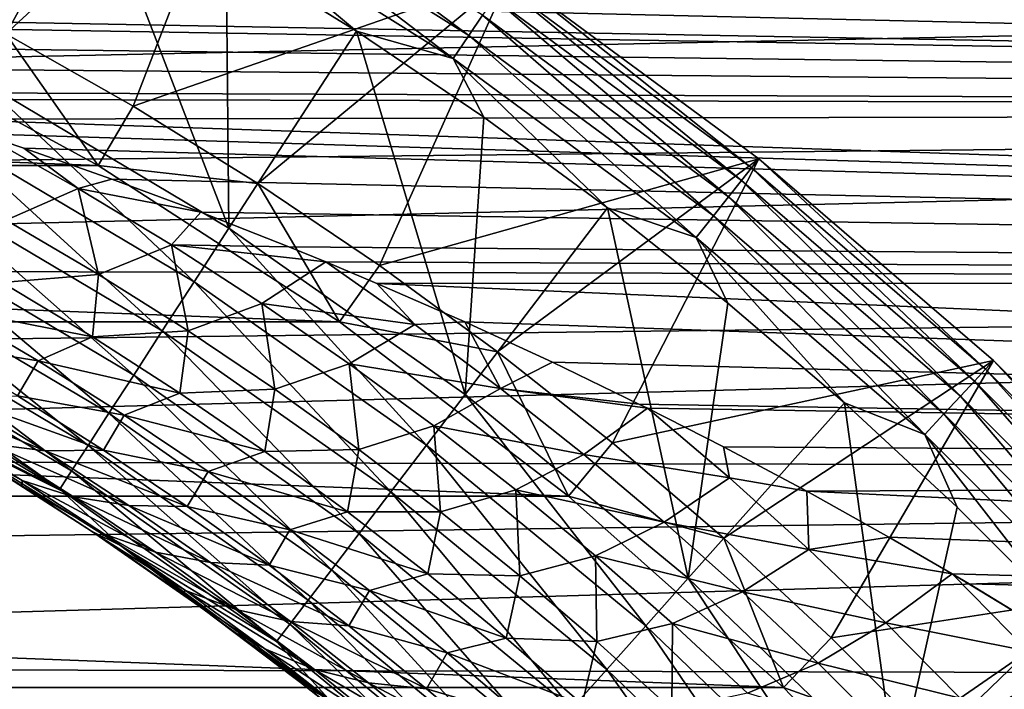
# Model space of a CAD drawing. Header units: metres. Extents: x -61 to 49, y -32 to 32.
# Tile 84 of 256: x -15.12 to -11.97, y 8.64 to 10.78. Entities that reach past the tile are written whole.
import ezdxf

# ---------------------------------------------------------------- set-up
doc = ezdxf.new("R2010")
doc.units = ezdxf.units.M
doc.layers.add('solid_K_27_40_10_000Y34', color=7, linetype='CONTINUOUS')

msp = doc.modelspace()

# ---------------------------------------------------------------- linework, layer by layer
at = {"layer": 'solid_K_27_40_10_000Y34'}
for points in [[(-14.38981, 11.449324, -28.999958), (-15.161876, 10.735719, -30), (-15.577611, 10.951579, -30)], [(-14.885186, 11.244957, -21.086603), (-15.320386, 11.470919, -21.086603), (-15.243476, 10.586072, -20.653589)], [(-14.38981, 11.449324, -28.999958), (-14.755142, 10.504348, -30), (-15.161876, 10.735719, -30)], [(-13.552574, 10.923253, -28.999958), (-14.755142, 10.504348, -30), (-14.38981, 11.449324, -28.999958)], [(-14.467228, 11.315094, -21.320135), (-14.506225, 11.24755, -21.230787), (-13.683851, 10.730819, -21.230787)], [(-13.639916, 10.795259, -21.320135), (-14.467228, 11.315094, -21.320135), (-13.683851, 10.730819, -21.230787)], [(-14.885186, 11.244957, -21.086603), (-15.243476, 10.586072, -20.653589), (-14.45001, 10.114353, -20.653589)], [(-14.458961, 11.002491, -21.086603), (-14.885186, 11.244957, -21.086603), (-14.45001, 10.114353, -20.653589)], [(-14.506225, 11.24755, -21.230787), (-14.550756, 11.170417, -21.15247), (-13.734024, 10.65723, -21.15247)], [(-13.683851, 10.730819, -21.230787), (-14.506225, 11.24755, -21.230787), (-13.734024, 10.65723, -21.15247)], [(-14.550756, 11.170417, -21.15247), (-14.458961, 11.002491, -21.086603), (-14.042335, 10.743877, -21.086603)], [(-13.734024, 10.65723, -21.15247), (-14.550756, 11.170417, -21.15247), (-14.042335, 10.743877, -21.086603)], [(0, 10.981367, 5.971549), (-21, 10.789644, 6.311385), (-21, 10.538218, 6.722795)], [(0, 10.492024, 6.794649), (0, 10.981367, 5.971549), (-21, 10.538218, 6.722795)], [(-17.282637, 10.961753, -6.007493), (0, 10.981367, -5.971549), (0, 10.492024, -6.794649)], [(-14.042335, 10.743877, -21.086603), (-14.458961, 11.002491, -21.086603), (-14.45001, 10.114353, -20.653589)], [(-16.928606, 10.885913, -6.14385), (-17.282637, 10.961753, -6.007493), (0, 10.492024, -6.794649)], [(-13.552574, 10.923253, -28.999958), (-14.35726, 10.257354, -30), (-14.755142, 10.504348, -30)], [(-13.552574, 10.923253, -28.999958), (-13.969324, 9.995461, -30), (-14.35726, 10.257354, -30)], [(-12.75707, 10.336136, -28.999958), (-13.969324, 9.995461, -30), (-13.552574, 10.923253, -28.999958)], [(-13.573687, 10.892401, -21.525557), (-12.780462, 10.306974, -21.525557), (-13.552631, 10.923292, -21.637487)], [(-12.780462, 10.306974, -21.525557), (-12.757133, 10.336187, -21.637487), (-13.552631, 10.923292, -21.637487)], [(-13.552574, 10.923253, -28.999958), (-13.552631, 10.923292, -21.637487), (-12.757133, 10.336187, -21.637487)], [(-12.75707, 10.336136, -28.999958), (-13.552574, 10.923253, -28.999958), (-12.757133, 10.336187, -21.637487)], [(-16.561386, 10.798757, -6.295781), (-16.928606, 10.885913, -6.14385), (0, 10.492024, -6.794649)], [(-12.812885, 10.266317, -21.418964), (-13.573687, 10.892401, -21.525557), (-13.602982, 10.849434, -21.418964)], [(-12.812885, 10.266317, -21.418964), (-12.780462, 10.306974, -21.525557), (-13.573687, 10.892401, -21.525557)], [(-13.602982, 10.849434, -21.418964), (-13.639916, 10.795259, -21.320135), (-12.853766, 10.215055, -21.320135)], [(-12.812885, 10.266317, -21.418964), (-13.602982, 10.849434, -21.418964), (-12.853766, 10.215055, -21.320135)], [(-16.455704, 10.772155, -6.341188), (-16.561386, 10.798757, -6.295781), (0, 10.492024, -6.794649)], [(-13.639916, 10.795259, -21.320135), (-13.683851, 10.730819, -21.230787), (-12.902394, 10.154077, -21.230787)], [(-12.853766, 10.215055, -21.320135), (-13.639916, 10.795259, -21.320135), (-12.902394, 10.154077, -21.230787)], [(-16.179972, 10.699722, -6.462658), (-16.455704, 10.772155, -6.341188), (0, 10.492024, -6.794649)], [(-27.13216, 10.314869, -32), (-26.324583, 10.754004, -32), (-14.86784, 10.314869, -32)], [(-26.324583, 10.754004, -32), (-15.675418, 10.754004, -32), (-14.86784, 10.314869, -32)], [(-14.867879, 10.314892, -30), (-15.675475, 10.754031, -30), (-15.161876, 10.735719, -30)], [(-15.675418, 10.754004, -32), (-15.675475, 10.754031, -30), (-14.867879, 10.314892, -30)], [(-14.86784, 10.314869, -32), (-15.675418, 10.754004, -32), (-14.867879, 10.314892, -30)], [(-14.867879, 10.314892, -30), (-15.161876, 10.735719, -30), (-14.755142, 10.504348, -30)], [(-14.042335, 10.743877, -21.086603), (-14.45001, 10.114353, -20.653589), (-13.694983, 9.583279, -20.653589)], [(-13.635921, 10.469496, -21.086603), (-14.042335, 10.743877, -21.086603), (-13.694983, 9.583279, -20.653589)], [(-13.734024, 10.65723, -21.15247), (-14.042335, 10.743877, -21.086603), (-13.635921, 10.469496, -21.086603)], [(-13.683851, 10.730819, -21.230787), (-13.734024, 10.65723, -21.15247), (-12.957925, 10.084443, -21.15247)], [(-12.902394, 10.154077, -21.230787), (-13.683851, 10.730819, -21.230787), (-12.957925, 10.084443, -21.15247)], [(-15.918709, 10.626793, -6.58189), (-16.179972, 10.699722, -6.462658), (0, 10.492024, -6.794649)], [(-13.734024, 10.65723, -21.15247), (-13.635921, 10.469496, -21.086603), (-13.240314, 10.179749, -21.086603)], [(-12.957925, 10.084443, -21.15247), (-13.734024, 10.65723, -21.15247), (-13.240314, 10.179749, -21.086603)], [(-15.6528, 10.547925, -6.707554), (-15.918709, 10.626793, -6.58189), (0, 10.492024, -6.794649)], [(-14.560917, 9.943095, -20.519396), (-15.243476, 10.586072, -20.653589), (-15.340947, 10.406827, -20.519396)], [(-14.560917, 9.943095, -20.519396), (-14.45001, 10.114353, -20.653589), (-15.243476, 10.586072, -20.653589)], [(0, 10.492024, 6.794649), (-21, 10.538218, 6.722795), (-21, 10.271112, 7.124201)], [(-15.38253, 10.46264, -6.839823), (-15.6528, 10.547925, -6.707554), (0, 10.492024, -6.794649)], [(-14.867879, 10.314892, -30), (-14.755142, 10.504348, -30), (-14.35726, 10.257354, -30)], [(0, 10.492024, 6.794649), (-21, 10.271112, 7.124201), (-21, 9.988726, 7.515009)], [(0, 9.941111, 7.577873), (0, 10.492024, 6.794649), (-21, 9.988726, 7.515009)], [(-15.38253, 10.46264, -6.839823), (0, 10.492024, -6.794649), (0, 9.941111, -7.577873)], [(-15.241083, 10.416042, -6.910576), (-15.38253, 10.46264, -6.839823), (0, 9.941111, -7.577873)], [(-13.240314, 10.179749, -21.086603), (-13.635921, 10.469496, -21.086603), (-13.694983, 9.583279, -20.653589)], [(-15.105305, 10.370076, -6.979364), (-15.241083, 10.416042, -6.910576), (0, 9.941111, -7.577873)], [(-14.930807, 10.241402, -7.169925), (-15.241083, 10.416042, -6.910576), (-15.105305, 10.370076, -6.979364)], [(-14.930807, 10.241402, -7.169925), (-15.161125, 10.140514, -7.354982), (-15.241083, 10.416042, -6.910576)], [(-15.340947, 10.406827, -20.519396), (-15.430401, 10.242324, -20.362253), (-14.662701, 9.785922, -20.362253)], [(-14.560917, 9.943095, -20.519396), (-15.340947, 10.406827, -20.519396), (-14.662701, 9.785922, -20.362253)], [(-14.823354, 10.270693, -7.124807), (-15.105305, 10.370076, -6.979364), (0, 9.941111, -7.577873)], [(-14.930807, 10.241402, -7.169925), (-15.105305, 10.370076, -6.979364), (-14.823354, 10.270693, -7.124807)], [(-12.75707, 10.336136, -28.999958), (-13.59161, 9.718795, -30), (-13.969324, 9.995461, -30)], [(-12.75707, 10.336136, -28.999958), (-13.22466, 9.427814, -30), (-13.59161, 9.718795, -30)], [(-12.00782, 9.691353, -28.999958), (-13.22466, 9.427814, -30), (-12.75707, 10.336136, -28.999958)], [(-12.780462, 10.306974, -21.525557), (-12.033204, 9.663907, -21.525557), (-12.757133, 10.336187, -21.637487)], [(-12.033204, 9.663907, -21.525557), (-12.007892, 9.69142, -21.637487), (-12.757133, 10.336187, -21.637487)], [(-12.75707, 10.336136, -28.999958), (-12.757133, 10.336187, -21.637487), (-12.007892, 9.69142, -21.637487)], [(-12.00782, 9.691353, -28.999958), (-12.75707, 10.336136, -28.999958), (-12.007892, 9.69142, -21.637487)], [(-27.903782, 9.815182, -32), (-27.13216, 10.314869, -32), (-14.096218, 9.815182, -32)], [(-27.13216, 10.314869, -32), (-14.86784, 10.314869, -32), (-14.096218, 9.815182, -32)], [(-14.096201, 9.815169, -30), (-14.867879, 10.314892, -30), (-14.35726, 10.257354, -30)], [(-14.86784, 10.314869, -32), (-14.867879, 10.314892, -30), (-14.096201, 9.815169, -30)], [(-14.096218, 9.815182, -32), (-14.86784, 10.314869, -32), (-14.096201, 9.815169, -30)], [(-12.068576, 9.625787, -21.418964), (-12.780462, 10.306974, -21.525557), (-12.812885, 10.266317, -21.418964)], [(-12.068576, 9.625787, -21.418964), (-12.033204, 9.663907, -21.525557), (-12.780462, 10.306974, -21.525557)], [(-14.930807, 10.241402, -7.169925), (-14.823354, 10.270693, -7.124807), (-14.539976, 10.165259, -7.274441)], [(-14.539976, 10.165259, -7.274441), (-14.823354, 10.270693, -7.124807), (0, 9.941111, -7.577873)], [(-14.096201, 9.815169, -30), (-14.35726, 10.257354, -30), (-13.969324, 9.995461, -30)], [(-12.812885, 10.266317, -21.418964), (-12.853766, 10.215055, -21.320135), (-12.113173, 9.577723, -21.320135)], [(-12.068576, 9.625787, -21.418964), (-12.812885, 10.266317, -21.418964), (-12.113173, 9.577723, -21.320135)], [(-15.430401, 10.242324, -20.362253), (-15.510525, 10.094977, -20.184416), (-14.753869, 9.645142, -20.184416)], [(-14.662701, 9.785922, -20.362253), (-15.430401, 10.242324, -20.362253), (-14.753869, 9.645142, -20.184416)], [(-14.930807, 10.241402, -7.169925), (-14.866074, 9.966369, -7.614912), (-15.161125, 10.140514, -7.354982)], [(-14.930807, 10.241402, -7.169925), (-14.539976, 10.165259, -7.274441), (-14.632877, 10.060766, -7.430271)], [(-14.930807, 10.241402, -7.169925), (-14.632877, 10.060766, -7.430271), (-14.866074, 9.966369, -7.614912)], [(-12.853766, 10.215055, -21.320135), (-12.902394, 10.154077, -21.230787), (-12.166222, 9.520549, -21.230787)], [(-12.113173, 9.577723, -21.320135), (-12.853766, 10.215055, -21.320135), (-12.166222, 9.520549, -21.230787)], [(-14.632877, 10.060766, -7.430271), (-14.539976, 10.165259, -7.274441), (-14.258472, 10.054628, -7.426604)], [(-14.258472, 10.054628, -7.426604), (-14.539976, 10.165259, -7.274441), (0, 9.941111, -7.577873)], [(-13.240314, 10.179749, -21.086603), (-13.694983, 9.583279, -20.653589), (-12.982824, 8.995966, -20.653589)], [(-12.856096, 9.875061, -21.086603), (-13.240314, 10.179749, -21.086603), (-12.982824, 8.995966, -20.653589)], [(-12.957925, 10.084443, -21.15247), (-13.240314, 10.179749, -21.086603), (-12.856096, 9.875061, -21.086603)], [(-15.161125, 10.140514, -7.354982), (-14.866074, 9.966369, -7.614912), (-15.174177, 9.94036, -7.742866)], [(-12.902394, 10.154077, -21.230787), (-12.957925, 10.084443, -21.15247), (-12.226801, 9.45526, -21.15247)], [(-12.166222, 9.520549, -21.230787), (-12.902394, 10.154077, -21.230787), (-12.226801, 9.45526, -21.15247)], [(-15.510525, 10.094977, -20.184416), (-15.580234, 9.966785, -19.988293), (-14.833186, 9.522662, -19.988293)], [(-14.753869, 9.645142, -20.184416), (-15.510525, 10.094977, -20.184416), (-14.833186, 9.522662, -19.988293)], [(-13.818674, 9.421013, -20.519396), (-14.45001, 10.114353, -20.653589), (-14.560917, 9.943095, -20.519396)], [(-13.818674, 9.421013, -20.519396), (-13.694983, 9.583279, -20.653589), (-14.45001, 10.114353, -20.653589)], [(-12.957925, 10.084443, -21.15247), (-12.856096, 9.875061, -21.086603), (-12.48383, 9.555881, -21.086603)], [(-12.226801, 9.45526, -21.15247), (-12.957925, 10.084443, -21.15247), (-12.48383, 9.555881, -21.086603)], [(-14.632877, 10.060766, -7.430271), (-14.580414, 9.786008, -7.875824), (-14.866074, 9.966369, -7.614912)], [(-14.632877, 10.060766, -7.430271), (-14.258472, 10.054628, -7.426604), (-14.140503, 10.0064, -7.491458)], [(-14.632877, 10.060766, -7.430271), (-14.140503, 10.0064, -7.491458), (-14.344808, 9.874012, -7.691267)], [(-14.632877, 10.060766, -7.430271), (-14.344808, 9.874012, -7.691267), (-14.580414, 9.786008, -7.875824)], [(-14.140503, 10.0064, -7.491458), (-14.258472, 10.054628, -7.426604), (0, 9.941111, -7.577873)], [(-13.856394, 9.807047, -7.753555), (-14.344808, 9.874012, -7.691267), (-14.140503, 10.0064, -7.491458)], [(-13.977642, 9.937993, -7.581972), (-14.140503, 10.0064, -7.491458), (0, 9.941111, -7.577873)], [(-13.856394, 9.807047, -7.753555), (-14.140503, 10.0064, -7.491458), (-13.977642, 9.937993, -7.581972)], [(0, 9.941111, 7.577873), (-21, 9.988726, 7.515009), (-21, 9.691478, 7.894635)], [(-14.096201, 9.815169, -30), (-13.969324, 9.995461, -30), (-13.59161, 9.718795, -30)], [(0, 9.941111, 7.577873), (-21, 9.691478, 7.894635), (-21, 9.37981, 8.262516)], [(0, 9.331859, 8.316627), (0, 9.941111, 7.577873), (-21, 9.37981, 8.262516)], [(-15.580234, 9.966785, -19.988293), (-15.638582, 9.859484, -19.776541), (-14.899578, 9.420142, -19.776541)], [(-14.833186, 9.522662, -19.988293), (-15.580234, 9.966785, -19.988293), (-14.899578, 9.420142, -19.776541)], [(-15.174177, 9.94036, -7.742866), (-14.886013, 9.766794, -8.005246), (-15.342992, 9.858063, -8.003595)], [(-14.866074, 9.966369, -7.614912), (-14.886013, 9.766794, -8.005246), (-15.174177, 9.94036, -7.742866)], [(-14.866074, 9.966369, -7.614912), (-14.580414, 9.786008, -7.875824), (-14.886013, 9.766794, -8.005246)], [(-14.560917, 9.943095, -20.519396), (-14.662701, 9.785922, -20.362253), (-13.932191, 9.272093, -20.362253)], [(-13.818674, 9.421013, -20.519396), (-14.560917, 9.943095, -20.519396), (-13.932191, 9.272093, -20.362253)], [(-13.977642, 9.937993, -7.581972), (0, 9.941111, -7.577873), (0, 9.331859, -8.316627)], [(-13.695852, 9.814639, -7.740985), (-13.977642, 9.937993, -7.581972), (0, 9.331859, -8.316627)], [(-13.856394, 9.807047, -7.753555), (-13.977642, 9.937993, -7.581972), (-13.695852, 9.814639, -7.740985)], [(-12.48383, 9.555881, -21.086603), (-12.856096, 9.875061, -21.086603), (-12.982824, 8.995966, -20.653589)], [(-15.638582, 9.859484, -19.776541), (-15.68478, 9.774528, -19.552031), (-14.952144, 9.338971, -19.552031)], [(-14.899578, 9.420142, -19.776541), (-15.638582, 9.859484, -19.776541), (-14.952144, 9.338971, -19.552031)], [(-15.342992, 9.858063, -8.003595), (-15.059543, 9.690619, -8.264439), (-15.407315, 9.745463, -8.365612)], [(-14.886013, 9.766794, -8.005246), (-15.059543, 9.690619, -8.264439), (-15.342992, 9.858063, -8.003595)], [(-14.344808, 9.874012, -7.691267), (-14.303526, 9.599511, -8.137107), (-14.580414, 9.786008, -7.875824)], [(-14.344808, 9.874012, -7.691267), (-14.065941, 9.681227, -7.952335), (-14.303526, 9.599511, -8.137107)], [(-13.856394, 9.807047, -7.753555), (-14.065941, 9.681227, -7.952335), (-14.344808, 9.874012, -7.691267)], [(-28.634928, 9.257853, -32), (-27.903782, 9.815182, -32), (-13.365071, 9.257853, -32)], [(-27.903782, 9.815182, -32), (-14.096218, 9.815182, -32), (-13.365071, 9.257853, -32)], [(-14.096218, 9.815182, -32), (-14.096201, 9.815169, -30), (-13.365019, 9.257809, -30)], [(-13.365071, 9.257853, -32), (-14.096218, 9.815182, -32), (-13.365019, 9.257809, -30)], [(-13.365019, 9.257809, -30), (-14.096201, 9.815169, -30), (-13.59161, 9.718795, -30)], [(-13.856394, 9.807047, -7.753555), (-13.695852, 9.814639, -7.740985), (-13.582208, 9.602077, -8.014552)], [(-13.415753, 9.6857, -7.901721), (-13.695852, 9.814639, -7.740985), (0, 9.331859, -8.316627)], [(-13.582208, 9.602077, -8.014552), (-13.695852, 9.814639, -7.740985), (-13.415753, 9.6857, -7.901721)], [(-14.580414, 9.786008, -7.875824), (-14.606421, 9.58685, -8.268492), (-14.886013, 9.766794, -8.005246)], [(-14.662701, 9.785922, -20.362253), (-14.753869, 9.645142, -20.184416), (-14.033868, 9.138704, -20.184416)], [(-13.932191, 9.272093, -20.362253), (-14.662701, 9.785922, -20.362253), (-14.033868, 9.138704, -20.184416)], [(-14.580414, 9.786008, -7.875824), (-14.303526, 9.599511, -8.137107), (-14.606421, 9.58685, -8.268492)], [(-13.856394, 9.807047, -7.753555), (-13.582208, 9.602077, -8.014552), (-14.065941, 9.681227, -7.952335)], [(-15.68478, 9.774528, -19.552031), (-15.718202, 9.713067, -19.317802), (-14.990171, 9.28025, -19.317802)], [(-14.952144, 9.338971, -19.552031), (-15.68478, 9.774528, -19.552031), (-14.990171, 9.28025, -19.317802)], [(-14.886013, 9.766794, -8.005246), (-14.606421, 9.58685, -8.268492), (-15.059543, 9.690619, -8.264439)], [(-15.059543, 9.690619, -8.264439), (-15.125342, 9.578553, -8.630279), (-15.407315, 9.745463, -8.365612)], [(-13.365019, 9.257809, -30), (-13.59161, 9.718795, -30), (-13.22466, 9.427814, -30)], [(-14.990171, 9.28025, -19.317802), (-15.718202, 9.713067, -19.317802), (-15.492999, 9.538405, -19.077032)], [(-15.059543, 9.690619, -8.264439), (-14.783966, 9.516724, -8.52637), (-15.125342, 9.578553, -8.630279)], [(-14.606421, 9.58685, -8.268492), (-14.783966, 9.516724, -8.52637), (-15.059543, 9.690619, -8.264439)], [(-12.00782, 9.691353, -28.999958), (-12.869413, 9.123208, -30), (-13.22466, 9.427814, -30)], [(-12.00782, 9.691353, -28.999958), (-12.525794, 8.804961, -30), (-12.869413, 9.123208, -30)], [(-11.308536, 8.99206, -28.999958), (-12.525794, 8.804961, -30), (-12.00782, 9.691353, -28.999958)], [(-12.033204, 9.663907, -21.525557), (-11.336093, 8.966796, -21.525557), (-12.007892, 9.69142, -21.637487)], [(-11.336093, 8.966796, -21.525557), (-11.308598, 8.992126, -21.637487), (-12.007892, 9.69142, -21.637487)], [(-12.00782, 9.691353, -28.999958), (-12.007892, 9.69142, -21.637487), (-11.308598, 8.992126, -21.637487)], [(-11.308536, 8.99206, -28.999958), (-12.00782, 9.691353, -28.999958), (-11.308598, 8.992126, -21.637487)], [(-14.065941, 9.681227, -7.952335), (-14.03487, 9.406927, -8.39819), (-14.303526, 9.599511, -8.137107)], [(-14.065941, 9.681227, -7.952335), (-13.795701, 9.482462, -8.212934), (-14.03487, 9.406927, -8.39819)], [(-13.582208, 9.602077, -8.014552), (-13.795701, 9.482462, -8.212934), (-14.065941, 9.681227, -7.952335)], [(-13.582208, 9.602077, -8.014552), (-13.415753, 9.6857, -7.901721), (-13.139997, 9.552421, -8.062336)], [(-13.139997, 9.552421, -8.062336), (-13.415753, 9.6857, -7.901721), (0, 9.331859, -8.316627)], [(-11.374213, 8.931424, -21.418964), (-12.033204, 9.663907, -21.525557), (-12.068576, 9.625787, -21.418964)], [(-11.374213, 8.931424, -21.418964), (-11.336093, 8.966796, -21.525557), (-12.033204, 9.663907, -21.525557)], [(-14.753869, 9.645142, -20.184416), (-14.833186, 9.522662, -19.988293), (-14.122329, 9.022655, -19.988293)], [(-14.033868, 9.138704, -20.184416), (-14.753869, 9.645142, -20.184416), (-14.122329, 9.022655, -19.988293)], [(-12.068576, 9.625787, -21.418964), (-12.113173, 9.577723, -21.320135), (-11.422277, 8.886827, -21.320135)], [(-11.374213, 8.931424, -21.418964), (-12.068576, 9.625787, -21.418964), (-11.422277, 8.886827, -21.320135)], [(-14.303526, 9.599511, -8.137107), (-14.334873, 9.400582, -8.531983), (-14.606421, 9.58685, -8.268492)], [(-14.303526, 9.599511, -8.137107), (-14.03487, 9.406927, -8.39819), (-14.334873, 9.400582, -8.531983)], [(-13.582208, 9.602077, -8.014552), (-13.316654, 9.391216, -8.274426), (-13.795701, 9.482462, -8.212934)], [(-13.582208, 9.602077, -8.014552), (-13.139997, 9.552421, -8.062336), (-13.112939, 9.538994, -8.078218)], [(-13.582208, 9.602077, -8.014552), (-13.112939, 9.538994, -8.078218), (-13.316654, 9.391216, -8.274426)], [(-15.036951, 9.402576, -9.14928), (-15.21336, 9.425194, -9.408509), (-15.486663, 9.587555, -9.144031)], [(-15.310596, 9.570474, -8.884144), (-15.036951, 9.402576, -9.14928), (-15.486663, 9.587555, -9.144031)], [(-15.125342, 9.578553, -8.630279), (-14.850662, 9.40486, -8.896054), (-15.310596, 9.570474, -8.884144)], [(-14.850662, 9.40486, -8.896054), (-15.036951, 9.402576, -9.14928), (-15.310596, 9.570474, -8.884144)], [(-14.783966, 9.516724, -8.52637), (-14.850662, 9.40486, -8.896054), (-15.125342, 9.578553, -8.630279)], [(-14.606421, 9.58685, -8.268492), (-14.334873, 9.400582, -8.531983), (-14.783966, 9.516724, -8.52637)], [(-13.118574, 8.843645, -20.519396), (-13.694983, 9.583279, -20.653589), (-13.818674, 9.421013, -20.519396)], [(-13.118574, 8.843645, -20.519396), (-12.982824, 8.995966, -20.653589), (-13.694983, 9.583279, -20.653589)], [(-12.113173, 9.577723, -21.320135), (-12.166222, 9.520549, -21.230787), (-11.479451, 8.833778, -21.230787)], [(-11.422277, 8.886827, -21.320135), (-12.113173, 9.577723, -21.320135), (-11.479451, 8.833778, -21.230787)], [(-15.492999, 9.538405, -19.077032), (-15.252515, 9.379042, -18.834936), (-14.888727, 9.146165, -18.834936)], [(-14.795592, 9.100195, -19.077032), (-15.492999, 9.538405, -19.077032), (-14.888727, 9.146165, -18.834936)], [(-14.990171, 9.28025, -19.317802), (-15.492999, 9.538405, -19.077032), (-14.795592, 9.100195, -19.077032)], [(-12.850951, 9.31616, -8.336976), (-13.316654, 9.391216, -8.274426), (-13.112939, 9.538994, -8.078218)], [(-13.112939, 9.538994, -8.078218), (-13.139997, 9.552421, -8.062336), (0, 9.331859, -8.316627)], [(-12.870233, 9.415553, -8.221762), (-13.112939, 9.538994, -8.078218), (0, 9.331859, -8.316627)], [(-12.850951, 9.31616, -8.336976), (-13.112939, 9.538994, -8.078218), (-12.870233, 9.415553, -8.221762)], [(-12.48383, 9.555881, -21.086603), (-12.982824, 8.995966, -20.653589), (-12.317714, 8.355861, -20.653589)], [(-12.124063, 9.222675, -21.086603), (-12.48383, 9.555881, -21.086603), (-12.317714, 8.355861, -20.653589)], [(-12.226801, 9.45526, -21.15247), (-12.48383, 9.555881, -21.086603), (-12.124063, 9.222675, -21.086603)], [(-14.833186, 9.522662, -19.988293), (-14.899578, 9.420142, -19.776541), (-14.196373, 8.925519, -19.776541)], [(-14.783966, 9.516724, -8.52637), (-14.515804, 9.336415, -8.788753), (-14.850662, 9.40486, -8.896054)], [(-14.122329, 9.022655, -19.988293), (-14.833186, 9.522662, -19.988293), (-14.196373, 8.925519, -19.776541)], [(-14.334873, 9.400582, -8.531983), (-14.515804, 9.336415, -8.788753), (-14.783966, 9.516724, -8.52637)], [(-12.166222, 9.520549, -21.230787), (-12.226801, 9.45526, -21.15247), (-11.54474, 8.773199, -21.15247)], [(-11.479451, 8.833778, -21.230787), (-12.166222, 9.520549, -21.230787), (-11.54474, 8.773199, -21.15247)], [(-15.378543, 9.472537, -9.671768), (-15.110125, 9.308026, -9.936874), (-15.354677, 9.440886, -10.10958)], [(-14.945851, 9.255679, -9.673994), (-15.110125, 9.308026, -9.936874), (-15.378543, 9.472537, -9.671768)], [(-15.21336, 9.425194, -9.408509), (-14.945851, 9.255679, -9.673994), (-15.378543, 9.472537, -9.671768)], [(-13.795701, 9.482462, -8.212934), (-13.774035, 9.208292, -8.658581), (-14.03487, 9.406927, -8.39819)], [(-13.795701, 9.482462, -8.212934), (-13.53365, 9.277761, -8.472592), (-13.774035, 9.208292, -8.658581)], [(-13.316654, 9.391216, -8.274426), (-13.53365, 9.277761, -8.472592), (-13.795701, 9.482462, -8.212934)], [(-15.354677, 9.440886, -10.10958), (-15.110763, 9.290688, -10.351201), (-15.252515, 9.379042, -18.834936)], [(-15.110125, 9.308026, -9.936874), (-15.110763, 9.290688, -10.351201), (-15.354677, 9.440886, -10.10958)], [(-12.226801, 9.45526, -21.15247), (-12.124063, 9.222675, -21.086603), (-11.777323, 8.875936, -21.086603)], [(-11.54474, 8.773199, -21.15247), (-12.226801, 9.45526, -21.15247), (-11.777323, 8.875936, -21.086603)], [(-14.769659, 9.227733, -9.415136), (-14.945851, 9.255679, -9.673994), (-15.21336, 9.425194, -9.408509)], [(-15.036951, 9.402576, -9.14928), (-14.769659, 9.227733, -9.415136), (-15.21336, 9.425194, -9.408509)], [(-14.850662, 9.40486, -8.896054), (-14.582891, 9.224402, -9.162275), (-15.036951, 9.402576, -9.14928)], [(-14.899578, 9.420142, -19.776541), (-14.952144, 9.338971, -19.552031), (-14.254998, 8.84861, -19.552031)], [(-14.196373, 8.925519, -19.776541), (-14.899578, 9.420142, -19.776541), (-14.254998, 8.84861, -19.552031)], [(-14.515804, 9.336415, -8.788753), (-14.582891, 9.224402, -9.162275), (-14.850662, 9.40486, -8.896054)], [(-14.03487, 9.406927, -8.39819), (-14.07095, 9.208021, -8.795164), (-14.334873, 9.400582, -8.531983)], [(-14.03487, 9.406927, -8.39819), (-13.774035, 9.208292, -8.658581), (-14.07095, 9.208021, -8.795164)], [(-13.818674, 9.421013, -20.519396), (-13.932191, 9.272093, -20.362253), (-13.243157, 8.703851, -20.362253)], [(-13.118574, 8.843645, -20.519396), (-13.818674, 9.421013, -20.519396), (-13.243157, 8.703851, -20.362253)], [(-13.365019, 9.257809, -30), (-13.22466, 9.427814, -30), (-12.869413, 9.123208, -30)], [(-12.604005, 9.27356, -8.381593), (-12.870233, 9.415553, -8.221762), (0, 9.331859, -8.316627)], [(-12.850951, 9.31616, -8.336976), (-12.870233, 9.415553, -8.221762), (-12.604005, 9.27356, -8.381593)], [(0, 9.331859, 8.316627), (-21, 9.37981, 8.262516), (-21, 9.054187, 8.618103)], [(-15.110763, 9.290688, -10.351201), (-14.888727, 9.146165, -18.834936), (-15.252515, 9.379042, -18.834936)], [(-14.582891, 9.224402, -9.162275), (-14.769659, 9.227733, -9.415136), (-15.036951, 9.402576, -9.14928)], [(-14.334873, 9.400582, -8.531983), (-14.07095, 9.208021, -8.795164), (-14.515804, 9.336415, -8.788753)], [(-13.316654, 9.391216, -8.274426), (-13.05932, 9.174492, -8.532733), (-13.53365, 9.277761, -8.472592)], [(-12.850951, 9.31616, -8.336976), (-13.05932, 9.174492, -8.532733), (-13.316654, 9.391216, -8.274426)], [(0, 9.331859, 8.316627), (-21, 9.054187, 8.618103), (-21, 8.715093, 8.960868)], [(0, 8.667844, 9.006574), (0, 9.331859, 8.316627), (-21, 8.715093, 8.960868)], [(-14.952144, 9.338971, -19.552031), (-14.990171, 9.28025, -19.317802), (-14.297409, 8.792972, -19.317802)], [(-14.254998, 8.84861, -19.552031), (-14.952144, 9.338971, -19.552031), (-14.297409, 8.792972, -19.317802)], [(-14.515804, 9.336415, -8.788753), (-14.254698, 9.149716, -9.051024), (-14.582891, 9.224402, -9.162275)], [(-14.07095, 9.208021, -8.795164), (-14.254698, 9.149716, -9.051024), (-14.515804, 9.336415, -8.788753)], [(-12.850951, 9.31616, -8.336976), (-12.597298, 9.087364, -8.593793), (-13.05932, 9.174492, -8.532733)], [(-12.850951, 9.31616, -8.336976), (-12.604005, 9.27356, -8.381593), (-12.597298, 9.087364, -8.593793)], [(-12.604005, 9.27356, -8.381593), (0, 9.331859, -8.316627), (0, 8.667844, -9.006574)], [(-15.110125, 9.308026, -9.936874), (-14.846816, 9.136101, -10.202631), (-15.110763, 9.290688, -10.351201)], [(-15.110763, 9.290688, -10.351201), (-14.858007, 9.125565, -10.606589), (-14.888727, 9.146165, -18.834936)], [(-14.846816, 9.136101, -10.202631), (-14.858007, 9.125565, -10.606589), (-15.110763, 9.290688, -10.351201)], [(-14.683954, 9.078992, -9.939864), (-14.846816, 9.136101, -10.202631), (-15.110125, 9.308026, -9.936874)], [(-14.945851, 9.255679, -9.673994), (-14.683954, 9.078992, -9.939864), (-15.110125, 9.308026, -9.936874)], [(-14.297409, 8.792972, -19.317802), (-14.990171, 9.28025, -19.317802), (-14.795592, 9.100195, -19.077032)], [(-13.53365, 9.277761, -8.472592), (-13.520668, 9.003623, -8.917802), (-13.774035, 9.208292, -8.658581)], [(-13.53365, 9.277761, -8.472592), (-13.279411, 9.067146, -8.730859), (-13.520668, 9.003623, -8.917802)], [(-13.05932, 9.174492, -8.532733), (-13.279411, 9.067146, -8.730859), (-13.53365, 9.277761, -8.472592)], [(-29.321264, 8.646176, -32), (-28.634928, 9.257853, -32), (-12.678736, 8.646176, -32)], [(-28.634928, 9.257853, -32), (-13.365071, 9.257853, -32), (-12.678736, 8.646176, -32)], [(-14.508486, 9.045936, -9.681118), (-14.683954, 9.078992, -9.939864), (-14.945851, 9.255679, -9.673994)], [(-14.769659, 9.227733, -9.415136), (-14.508486, 9.045936, -9.681118), (-14.945851, 9.255679, -9.673994)], [(-13.932191, 9.272093, -20.362253), (-14.033868, 9.138704, -20.184416), (-13.354748, 8.578637, -20.184416)], [(-13.243157, 8.703851, -20.362253), (-13.932191, 9.272093, -20.362253), (-13.354748, 8.578637, -20.184416)], [(-13.365071, 9.257853, -32), (-13.365019, 9.257809, -30), (-12.678723, 8.646165, -30)], [(-12.678736, 8.646176, -32), (-13.365071, 9.257853, -32), (-12.678723, 8.646165, -30)], [(-12.678723, 8.646165, -30), (-13.365019, 9.257809, -30), (-12.869413, 9.123208, -30)], [(-12.34212, 9.127074, -8.540873), (-12.604005, 9.27356, -8.381593), (0, 8.667844, -9.006574)], [(-12.597298, 9.087364, -8.593793), (-12.604005, 9.27356, -8.381593), (-12.34212, 9.127074, -8.540873)], [(-14.321746, 9.037185, -9.428365), (-14.508486, 9.045936, -9.681118), (-14.769659, 9.227733, -9.415136)], [(-14.582891, 9.224402, -9.162275), (-14.321746, 9.037185, -9.428365), (-14.769659, 9.227733, -9.415136)], [(-14.254698, 9.149716, -9.051024), (-14.321746, 9.037185, -9.428365), (-14.582891, 9.224402, -9.162275)], [(-11.777323, 8.875936, -21.086603), (-12.124063, 9.222675, -21.086603), (-12.317714, 8.355861, -20.653589)], [(-14.07095, 9.208021, -8.795164), (-13.814309, 9.009183, -9.057525), (-14.254698, 9.149716, -9.051024)], [(-13.774035, 9.208292, -8.658581), (-13.814309, 9.009183, -9.057525), (-14.07095, 9.208021, -8.795164)], [(-13.774035, 9.208292, -8.658581), (-13.520668, 9.003623, -8.917802), (-13.814309, 9.009183, -9.057525)], [(-13.05932, 9.174492, -8.532733), (-12.809905, 8.951935, -8.789075), (-13.279411, 9.067146, -8.730859)], [(-12.597298, 9.087364, -8.593793), (-12.809905, 8.951935, -8.789075), (-13.05932, 9.174492, -8.532733)], [(-14.600521, 8.94688, -10.872054), (-14.534362, 8.899186, -18.834936), (-14.888727, 9.146165, -18.834936)], [(-14.795592, 9.100195, -19.077032), (-14.888727, 9.146165, -18.834936), (-14.534362, 8.899186, -18.834936)], [(-14.858007, 9.125565, -10.606589), (-14.600521, 8.94688, -10.872054), (-14.888727, 9.146165, -18.834936)], [(-14.846816, 9.136101, -10.202631), (-14.588513, 8.956718, -10.468431), (-14.858007, 9.125565, -10.606589)], [(-14.588513, 8.956718, -10.468431), (-14.600521, 8.94688, -10.872054), (-14.858007, 9.125565, -10.606589)], [(-14.427523, 8.8951, -10.20553), (-14.588513, 8.956718, -10.468431), (-14.846816, 9.136101, -10.202631)], [(-14.683954, 9.078992, -9.939864), (-14.427523, 8.8951, -10.20553), (-14.846816, 9.136101, -10.202631)], [(-14.254698, 9.149716, -9.051024), (-14.000354, 8.956631, -9.312661), (-14.321746, 9.037185, -9.428365)], [(-13.814309, 9.009183, -9.057525), (-14.000354, 8.956631, -9.312661), (-14.254698, 9.149716, -9.051024)], [(-14.033868, 9.138704, -20.184416), (-14.122329, 9.022655, -19.988293), (-13.451832, 8.469701, -19.988293)], [(-13.354748, 8.578637, -20.184416), (-14.033868, 9.138704, -20.184416), (-13.451832, 8.469701, -19.988293)], [(-12.678723, 8.646165, -30), (-12.869413, 9.123208, -30), (-12.525794, 8.804961, -30)], [(-12.597298, 9.087364, -8.593793), (-12.34212, 9.127074, -8.540873), (-12.139795, 9.009225, -8.665095)], [(-12.139795, 9.009225, -8.665095), (-12.34212, 9.127074, -8.540873), (0, 8.667844, -9.006574)], [(-14.795592, 9.100195, -19.077032), (-14.534362, 8.899186, -18.834936), (-14.189965, 8.638486, -18.834936)], [(-14.132882, 8.611094, -19.077032), (-14.795592, 9.100195, -19.077032), (-14.189965, 8.638486, -18.834936)], [(-14.297409, 8.792972, -19.317802), (-14.795592, 9.100195, -19.077032), (-14.132882, 8.611094, -19.077032)], [(-14.25324, 8.857162, -9.946651), (-14.427523, 8.8951, -10.20553), (-14.683954, 9.078992, -9.939864)], [(-14.508486, 9.045936, -9.681118), (-14.25324, 8.857162, -9.946651), (-14.683954, 9.078992, -9.939864)], [(-13.279411, 9.067146, -8.730859), (-13.274512, 8.792933, -9.175423), (-13.520668, 9.003623, -8.917802)], [(-13.279411, 9.067146, -8.730859), (-13.032709, 8.85064, -8.98732), (-13.274512, 8.792933, -9.175423)], [(-12.809905, 8.951935, -8.789075), (-13.032709, 8.85064, -8.98732), (-13.279411, 9.067146, -8.730859)], [(-12.597298, 9.087364, -8.593793), (-12.351688, 8.852767, -8.848121), (-12.809905, 8.951935, -8.789075)], [(-12.597298, 9.087364, -8.593793), (-12.139795, 9.009225, -8.665095), (-12.351688, 8.852767, -8.848121)], [(-14.066993, 8.843196, -9.69377), (-14.25324, 8.857162, -9.946651), (-14.508486, 9.045936, -9.681118)], [(-14.321746, 9.037185, -9.428365), (-14.066993, 8.843196, -9.69377), (-14.508486, 9.045936, -9.681118)], [(-14.000354, 8.956631, -9.312661), (-14.066993, 8.843196, -9.69377), (-14.321746, 9.037185, -9.428365)], [(-14.122329, 9.022655, -19.988293), (-14.196373, 8.925519, -19.776541), (-13.533094, 8.378517, -19.776541)], [(-13.451832, 8.469701, -19.988293), (-14.122329, 9.022655, -19.988293), (-13.533094, 8.378517, -19.776541)], [(-13.814309, 9.009183, -9.057525), (-13.564686, 8.804071, -9.318589), (-14.000354, 8.956631, -9.312661)], [(-13.520668, 9.003623, -8.917802), (-13.564686, 8.804071, -9.318589), (-13.814309, 9.009183, -9.057525)], [(-13.520668, 9.003623, -8.917802), (-13.274512, 8.792933, -9.175423), (-13.564686, 8.804071, -9.318589)], [(-12.464725, 8.214378, -20.519396), (-12.982824, 8.995966, -20.653589), (-13.118574, 8.843645, -20.519396)], [(-12.464725, 8.214378, -20.519396), (-12.317714, 8.355861, -20.653589), (-12.982824, 8.995966, -20.653589)], [(-11.897515, 8.762752, -8.916819), (-12.351688, 8.852767, -8.848121), (-12.139795, 9.009225, -8.665095)], [(-12.085906, 8.977138, -8.698333), (-12.139795, 9.009225, -8.665095), (0, 8.667844, -9.006574)], [(-11.836663, 8.824842, -8.852805), (-12.139795, 9.009225, -8.665095), (-12.085906, 8.977138, -8.698333)], [(-11.897515, 8.762752, -8.916819), (-12.139795, 9.009225, -8.665095), (-11.836663, 8.824842, -8.852805)], [(-11.308536, 8.99206, -28.999958), (-12.194936, 8.474094, -30), (-12.525794, 8.804961, -30)], [(-11.308536, 8.99206, -28.999958), (-11.876636, 8.130405, -30), (-12.194936, 8.474094, -30)], [(-11.836663, 8.824842, -8.852805), (-12.085906, 8.977138, -8.698333), (0, 8.667844, -9.006574)], [(-14.588513, 8.956718, -10.468431), (-14.33517, 8.769822, -10.733724), (-14.600521, 8.94688, -10.872054)], [(-14.600521, 8.94688, -10.872054), (-14.429811, 8.82228, -11.05016), (-14.534362, 8.899186, -18.834936)], [(-14.33517, 8.769822, -10.733724), (-14.429811, 8.82228, -11.05016), (-14.600521, 8.94688, -10.872054)], [(-14.176472, 8.703959, -10.470458), (-14.33517, 8.769822, -10.733724), (-14.588513, 8.956718, -10.468431)], [(-14.427523, 8.8951, -10.20553), (-14.176472, 8.703959, -10.470458), (-14.588513, 8.956718, -10.468431)], [(-14.000354, 8.956631, -9.312661), (-13.752552, 8.757154, -9.573181), (-14.066993, 8.843196, -9.69377)], [(-13.564686, 8.804071, -9.318589), (-13.752552, 8.757154, -9.573181), (-14.000354, 8.956631, -9.312661)], [(-12.809905, 8.951935, -8.789075), (-12.56815, 8.723563, -9.043054), (-13.032709, 8.85064, -8.98732)], [(-12.351688, 8.852767, -8.848121), (-12.56815, 8.723563, -9.043054), (-12.809905, 8.951935, -8.789075)], [(-14.196373, 8.925519, -19.776541), (-14.254998, 8.84861, -19.552031), (-13.597435, 8.306321, -19.552031)], [(-13.533094, 8.378517, -19.776541), (-14.196373, 8.925519, -19.776541), (-13.597435, 8.306321, -19.552031)], [(-14.262211, 8.694953, -11.226052), (-14.189965, 8.638486, -18.834936), (-14.534362, 8.899186, -18.834936)], [(-14.429811, 8.82228, -11.05016), (-14.262211, 8.694953, -11.226052), (-14.534362, 8.899186, -18.834936)], [(-14.0038, 8.661383, -10.211222), (-14.176472, 8.703959, -10.470458), (-14.427523, 8.8951, -10.20553)], [(-14.25324, 8.857162, -9.946651), (-14.0038, 8.661383, -10.211222), (-14.427523, 8.8951, -10.20553)], [(-11.777323, 8.875936, -21.086603), (-12.317714, 8.355861, -20.653589), (-11.703555, 7.666721, -20.653589)], [(-14.254998, 8.84861, -19.552031), (-14.297409, 8.792972, -19.317802), (-13.643981, 8.254092, -19.317802)], [(-13.597435, 8.306321, -19.552031), (-14.254998, 8.84861, -19.552031), (-13.643981, 8.254092, -19.317802)], [(-13.818474, 8.642417, -9.95799), (-14.0038, 8.661383, -10.211222), (-14.25324, 8.857162, -9.946651)], [(-14.066993, 8.843196, -9.69377), (-13.818474, 8.642417, -9.95799), (-14.25324, 8.857162, -9.946651)], [(-13.752552, 8.757154, -9.573181), (-13.818474, 8.642417, -9.95799), (-14.066993, 8.843196, -9.69377)], [(-13.032709, 8.85064, -8.98732), (-13.035356, 8.576226, -9.431023), (-13.274512, 8.792933, -9.175423)], [(-13.118574, 8.843645, -20.519396), (-13.243157, 8.703851, -20.362253), (-12.599645, 8.084532, -20.362253)], [(-12.464725, 8.214378, -20.519396), (-13.118574, 8.843645, -20.519396), (-12.599645, 8.084532, -20.362253)], [(-13.032709, 8.85064, -8.98732), (-12.793309, 8.628253, -9.241569), (-13.035356, 8.576226, -9.431023)], [(-12.56815, 8.723563, -9.043054), (-12.793309, 8.628253, -9.241569), (-13.032709, 8.85064, -8.98732)], [(-12.351688, 8.852767, -8.848121), (-12.113925, 8.6124, -9.099586), (-12.56815, 8.723563, -9.043054)], [(-11.897515, 8.762752, -8.916819), (-12.113925, 8.6124, -9.099586), (-12.351688, 8.852767, -8.848121)], [(-14.086761, 8.575348, -10.997974), (-14.262211, 8.694953, -11.226052), (-14.429811, 8.82228, -11.05016)], [(-14.33517, 8.769822, -10.733724), (-14.086761, 8.575348, -10.997974), (-14.429811, 8.82228, -11.05016)], [(-13.643981, 8.254092, -19.317802), (-14.297409, 8.792972, -19.317802), (-14.132882, 8.611094, -19.077032)], [(-13.564686, 8.804071, -9.318589), (-13.321882, 8.592687, -9.577909), (-13.752552, 8.757154, -9.573181)], [(-13.274512, 8.792933, -9.175423), (-13.321882, 8.592687, -9.577909), (-13.564686, 8.804071, -9.318589)], [(-13.274512, 8.792933, -9.175423), (-13.035356, 8.576226, -9.431023), (-13.321882, 8.592687, -9.577909)], [(-12.678723, 8.646165, -30), (-12.525794, 8.804961, -30), (-12.194936, 8.474094, -30)], [(-13.930741, 8.505519, -10.73413), (-14.086761, 8.575348, -10.997974), (-14.33517, 8.769822, -10.733724)], [(-14.176472, 8.703959, -10.470458), (-13.930741, 8.505519, -10.73413), (-14.33517, 8.769822, -10.733724)], [(-13.752552, 8.757154, -9.573181), (-13.511127, 8.551272, -9.832126), (-13.818474, 8.642417, -9.95799)], [(-13.321882, 8.592687, -9.577909), (-13.511127, 8.551272, -9.832126), (-13.752552, 8.757154, -9.573181)], [(-11.897515, 8.762752, -8.916819), (-11.663203, 8.510219, -9.165525), (-12.113925, 8.6124, -9.099586)], [(0, 8.667844, 9.006574), (-21, 8.715093, 8.960868), (-21, 8.363032, 9.290301)], [(-12.56815, 8.723563, -9.043054), (-12.333879, 8.489401, -9.294291), (-12.793309, 8.628253, -9.241569)], [(-12.113925, 8.6124, -9.099586), (-12.333879, 8.489401, -9.294291), (-12.56815, 8.723563, -9.043054)], [(-14.262211, 8.694953, -11.226052), (-14.096536, 8.564005, -11.401443), (-14.189965, 8.638486, -18.834936)], [(-14.086761, 8.575348, -10.997974), (-14.096536, 8.564005, -11.401443), (-14.262211, 8.694953, -11.226052)], [(-13.760077, 8.458556, -10.474322), (-13.930741, 8.505519, -10.73413), (-14.176472, 8.703959, -10.470458)], [(-14.0038, 8.661383, -10.211222), (-13.760077, 8.458556, -10.474322), (-14.176472, 8.703959, -10.470458)], [(-13.243157, 8.703851, -20.362253), (-13.354748, 8.578637, -20.184416), (-12.720491, 7.968228, -20.184416)], [(-12.599645, 8.084532, -20.362253), (-13.243157, 8.703851, -20.362253), (-12.720491, 7.968228, -20.184416)], [(0, 8.667844, 9.006574), (-21, 8.363032, 9.290301), (-21, 7.998529, 9.605911)], [(0, 7.952963, 9.643664), (0, 8.667844, 9.006574), (-21, 7.998529, 9.605911)], [(-13.576066, 8.434818, -10.220533), (-13.760077, 8.458556, -10.474322), (-14.0038, 8.661383, -10.211222)], [(-13.818474, 8.642417, -9.95799), (-13.576066, 8.434818, -10.220533), (-14.0038, 8.661383, -10.211222)], [(-29.958727, 7.983788, -32), (-29.321264, 8.646176, -32), (-12.041273, 7.983788, -32)], [(-29.321264, 8.646176, -32), (-12.678736, 8.646176, -32), (-12.041273, 7.983788, -32)], [(-13.511127, 8.551272, -9.832126), (-13.576066, 8.434818, -10.220533), (-13.818474, 8.642417, -9.95799)], [(-12.678736, 8.646176, -32), (-12.678723, 8.646165, -30), (-12.041308, 7.983829, -30)], [(-12.041273, 7.983788, -32), (-12.678736, 8.646176, -32), (-12.041308, 7.983829, -30)], [(-12.041308, 7.983829, -30), (-12.678723, 8.646165, -30), (-12.194936, 8.474094, -30)]]:
    msp.add_3dface(points, dxfattribs=at)

doc.saveas('drawing.dxf')
